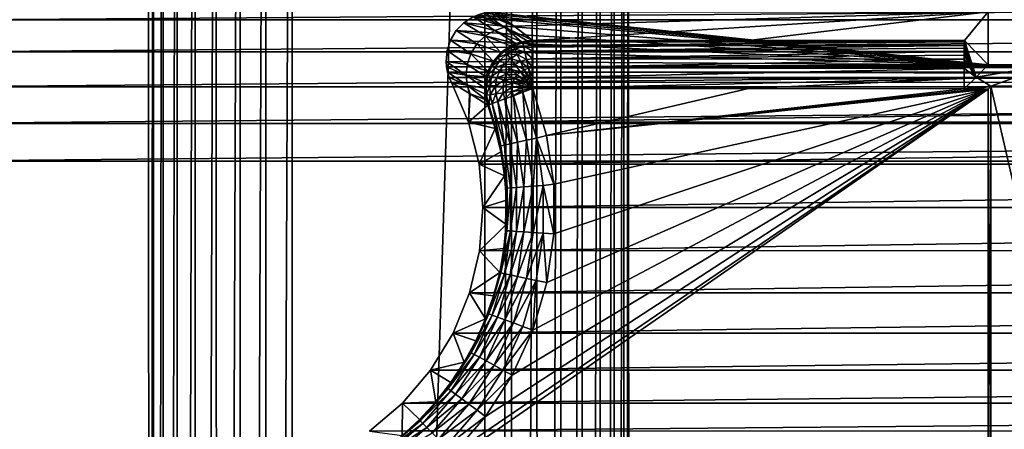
# Model space of a CAD drawing. Header units: metres. Extents: x -206 to 75, y -104 to 104.
# Tile 254 of 256: x -171 to -151, y 32 to 40. Entities that reach past the tile are written whole.
import ezdxf

# ---------------------------------------------------------------- set-up
doc = ezdxf.new("R2010")
doc.units = ezdxf.units.M
doc.layers.add('solid_01_1-CONSUMER_THERM_B_125288', color=7, linetype='CONTINUOUS')

msp = doc.modelspace()

# ---------------------------------------------------------------- linework, layer by layer
at = {"layer": 'solid_01_1-CONSUMER_THERM_B_125288'}
for points in [[(-168.648926, 67.29171), (-200.493088, -75.033852), (-200.514557, 74.966148)], [(-158.776108, 66.195313), (-102.949013, 67.817345), (-158.757141, -66.251068)], [(-102.949013, 67.817345), (-158.757065, -66.804688), (-158.757141, -66.251068)], [(-102.949013, 67.817345), (-103.148926, 67.301086), (-158.757065, -66.804688)], [(-168.648926, 67.29171), (-168.75058, 66.747505), (-200.493088, -75.033852)], [(-103.148926, 67.301086), (-103.25058, 66.756882), (-158.757065, -66.804688)], [(-168.75058, 66.747505), (-168.750504, 66.193886), (-200.493088, -75.033852)], [(-103.25058, 66.756882), (-159.058624, -67.86515), (-158.858719, -67.348892)], [(-103.25058, 66.756882), (-103.250504, 66.203262), (-159.058624, -67.86515)], [(-103.25058, 66.756882), (-158.858719, -67.348892), (-158.757065, -66.804688)], [(-168.750504, 66.193886), (-168.731537, -66.252495), (-200.493088, -75.033852)], [(-168.750504, 66.193886), (-168.648697, 65.649712), (-168.731537, -66.252495)], [(-103.250504, 66.203262), (-103.231537, -66.243118), (-159.058624, -67.86515)], [(-158.877762, 65.651108), (-158.776108, 66.195313), (-158.858948, -65.706894)], [(-158.776108, 66.195313), (-158.757141, -66.251068), (-158.858948, -65.706894)], [(-168.648697, 65.649712), (-168.629883, -65.70829), (-168.731537, -66.252495)], [(-168.648697, 65.649712), (-168.448624, 65.133507), (-168.629883, -65.70829)], [(-159.077667, 65.13485), (-158.877762, 65.651108), (-159.059021, -65.190689)], [(-158.877762, 65.651108), (-158.858948, -65.706894), (-159.059021, -65.190689)], [(-168.448624, 65.133507), (-168.429977, -65.192032), (-168.629883, -65.70829)], [(-168.448624, 65.133507), (-168.15712, 64.662857), (-168.429977, -65.192032)], [(-159.369049, 64.664116), (-159.077667, 65.13485), (-159.350525, -64.720039)], [(-159.077667, 65.13485), (-159.059021, -65.190689), (-159.350525, -64.720039)], [(-168.15712, 64.662857), (-168.138596, -64.721298), (-168.429977, -65.192032)], [(-168.15712, 64.662857), (-167.784088, 64.253792), (-168.138596, -64.721298)], [(-159.741959, 64.254944), (-159.369049, 64.664116), (-159.723557, -64.310974)], [(-159.369049, 64.664116), (-159.350525, -64.720039), (-159.723557, -64.310974)], [(-167.784088, 64.253792), (-167.765686, -64.312126), (-168.138596, -64.721298)], [(-167.784088, 64.253792), (-167.342255, 63.920231), (-167.765686, -64.312126)], [(-160.183701, 63.921257), (-159.741959, 64.254944), (-160.16539, -63.977417)], [(-159.741959, 64.254944), (-159.723557, -64.310974), (-160.16539, -63.977417)], [(-167.342255, 63.920231), (-167.323944, -63.978439), (-167.765686, -64.312126)], [(-167.342255, 63.920231), (-166.846649, 63.673542), (-167.323944, -63.978439)], [(-160.67923, 63.674427), (-160.183701, 63.921257), (-160.660995, -63.730724)], [(-160.183701, 63.921257), (-160.16539, -63.977417), (-160.660995, -63.730724)], [(-166.846649, 63.673542), (-166.8284, -63.731609), (-167.323944, -63.978439)], [(-166.846649, 63.673542), (-166.314148, 63.522121), (-166.8284, -63.731609)], [(-161.211685, 63.52285), (-160.67923, 63.674427), (-161.193481, -63.579304)], [(-160.67923, 63.674427), (-160.660995, -63.730724), (-161.193481, -63.579304)], [(-166.314148, 63.522121), (-166.295959, -63.580036), (-166.8284, -63.731609)], [(-166.314148, 63.522121), (-165.762909, 63.471123), (-166.295959, -63.580036)], [(-165.762909, 63.471123), (-165.744736, -63.528877), (-166.295959, -63.580036)], [(-161.762909, 63.471695), (-165.744736, -63.528877), (-165.762909, 63.471123)], [(-161.762909, 63.471695), (-161.744736, -63.528305), (-165.744736, -63.528877)], [(-161.762909, 63.471695), (-161.211685, 63.52285), (-161.744736, -63.528305)], [(-161.211685, 63.52285), (-161.193481, -63.579304), (-161.744736, -63.528305)], [(-89.964531, 41.016792, 108.5), (-172.035614, 41.016754, 108.5), (-172.545212, 40.420033, 108.5)], [(-89.964531, 41.016792, 108.5), (-172.545212, 40.420033, 108.5), (-89.454918, 40.420071, 108.5)], [(-161.34642, 40.26754, 35.246387), (-161.898575, 40.52562, 63.5), (-162.003357, 40.481514, 63.5)], [(-161.898575, 40.52562, 63.5), (-151.298279, 39.483017, 63.5), (-162.003357, 40.481514, 63.5)], [(-161.34642, 40.26754, 35.246387), (-161.789551, 40.557526, 63.5), (-161.898575, 40.52562, 63.5)], [(-161.789551, 40.557526, 63.5), (-151.298279, 39.483017, 63.5), (-161.898575, 40.52562, 63.5)], [(-161.147659, 40.287529, 35.249184), (-161.6772, 40.576908, 63.5), (-161.789551, 40.557526, 63.5)], [(-161.6772, 40.576908, 63.5), (-151.298279, 39.483017, 63.5), (-161.789551, 40.557526, 63.5)], [(-161.34642, 40.26754, 35.246387), (-161.147659, 40.287529, 35.249184), (-161.789551, 40.557526, 63.5)], [(-151.298279, 40.583385, 63.5), (-151.298279, 39.483017, 63.5), (-161.6772, 40.576908, 63.5)], [(-161.147659, 40.287529, 35.249184), (-161.563614, 40.583378, 63.5), (-161.6772, 40.576908, 63.5)], [(-151.298279, 40.583385, 63.5), (-161.563614, 40.583378, 63.5), (-161.147659, 40.287529, 35.249184)], [(-151.298279, 40.583385, 63.5), (-161.147659, 40.287529, 35.249184), (-160.761414, 39.991581, 6.989528)], [(-151.298279, 40.583385, 63.5), (-160.761414, 39.991581, 6.989528), (-156.276413, 39.991585, 6.989528)], [(-151.298279, 40.583385, 63.5), (-156.276413, 39.991585, 6.989528), (-151.791428, 39.991585, 6.989528)], [(-151.298279, 40.583385, 63.5), (-151.791428, 39.991585, 6.989528), (-151.298279, 39.483017, 63.5)], [(-89.454918, 40.420071, 108.5), (-172.545212, 40.420033, 108.5), (-172.954926, 39.751484, 108.5)], [(-89.454918, 40.420071, 108.5), (-172.954926, 39.751484, 108.5), (-89.045204, 39.751526, 108.5)], [(-161.751053, 40.084846, 35.242569), (-162.195572, 40.358398, 63.5), (-162.354111, 40.195866, 63.5)], [(-162.195572, 40.358398, 63.5), (-151.298279, 39.483017, 63.5), (-162.354111, 40.195866, 63.5)], [(-161.552841, 40.201687, 35.244156), (-162.003357, 40.481514, 63.5), (-162.195572, 40.358398, 63.5)], [(-162.003357, 40.481514, 63.5), (-151.298279, 39.483017, 63.5), (-162.195572, 40.358398, 63.5)], [(-161.751053, 40.084846, 35.242569), (-161.552841, 40.201687, 35.244156), (-162.195572, 40.358398, 63.5)], [(-161.552841, 40.201687, 35.244156), (-161.34642, 40.26754, 35.246387), (-162.003357, 40.481514, 63.5)], [(-161.922546, 39.919434, 35.241871), (-162.354111, 40.195866, 63.5), (-162.472549, 40.000298, 63.5)], [(-162.354111, 40.195866, 63.5), (-151.298279, 39.483017, 63.5), (-162.472549, 40.000298, 63.5)], [(-161.922546, 39.919434, 35.241871), (-161.751053, 40.084846, 35.242569), (-162.354111, 40.195866, 63.5)], [(-161.751053, 40.084846, 35.242569), (-161.1147, 39.926949, 6.985534), (-161.552841, 40.201687, 35.244156)], [(-161.552841, 40.201687, 35.244156), (-160.999695, 39.962681, 6.986679), (-161.34642, 40.26754, 35.246387)], [(-161.552841, 40.201687, 35.244156), (-161.1147, 39.926949, 6.985534), (-160.999695, 39.962681, 6.986679)], [(-161.34642, 40.26754, 35.246387), (-160.761414, 39.991581, 6.989528), (-161.147659, 40.287529, 35.249184)], [(-161.34642, 40.26754, 35.246387), (-160.999695, 39.962681, 6.986679), (-160.881271, 39.984325, 6.988017)], [(-161.34642, 40.26754, 35.246387), (-160.881271, 39.984325, 6.988017), (-160.761414, 39.991581, 6.989528)], [(-162.050781, 39.716606, 35.24218), (-162.472549, 40.000298, 63.5), (-162.543137, 39.784561, 63.5)], [(-162.472549, 40.000298, 63.5), (-151.298279, 39.483017, 63.5), (-162.543137, 39.784561, 63.5)], [(-162.050781, 39.716606, 35.24218), (-161.922546, 39.919434, 35.241871), (-162.472549, 40.000298, 63.5)], [(-162.050781, 39.716606, 35.24218), (-161.582474, 39.561882, 6.983176), (-161.922546, 39.919434, 35.241871)], [(-161.922546, 39.919434, 35.241871), (-161.422577, 39.741486, 6.983407), (-161.751053, 40.084846, 35.242569)], [(-161.922546, 39.919434, 35.241871), (-161.582474, 39.561882, 6.983176), (-161.422577, 39.741486, 6.983407)], [(-161.751053, 40.084846, 35.242569), (-161.422577, 39.741486, 6.983407), (-161.224564, 39.877655, 6.984598)], [(-161.751053, 40.084846, 35.242569), (-161.224564, 39.877655, 6.984598), (-161.1147, 39.926949, 6.985534)], [(-161.16539, 39.876961, 6.770193), (-161.1147, 39.926949, 6.985534), (-161.224564, 39.877655, 6.984598)], [(-161.16539, 39.876961, 6.770193), (-160.968002, 39.942642, 6.770193), (-161.1147, 39.926949, 6.985534)], [(-160.952042, 39.86927, 6.560308), (-160.968002, 39.942642, 6.770193), (-161.16539, 39.876961, 6.770193)], [(-160.968002, 39.942642, 6.770193), (-160.999695, 39.962681, 6.986679), (-161.1147, 39.926949, 6.985534)], [(-160.968002, 39.942642, 6.770193), (-160.881271, 39.984325, 6.988017), (-160.999695, 39.962681, 6.986679)], [(-160.968002, 39.942642, 6.770193), (-160.761169, 39.964874, 6.770193), (-160.881271, 39.984325, 6.988017)], [(-160.761169, 39.889786, 6.560308), (-160.761169, 39.964874, 6.770193), (-160.968002, 39.942642, 6.770193)], [(-160.952042, 39.86927, 6.560308), (-160.761169, 39.889786, 6.560308), (-160.968002, 39.942642, 6.770193)], [(-160.761169, 39.964874, 6.770193), (-160.761414, 39.991581, 6.989528), (-160.881271, 39.984325, 6.988017)], [(-156.276413, 39.991585, 6.989528), (-160.761414, 39.991581, 6.989528), (-160.761169, 39.964874, 6.770193)], [(-151.791428, 39.991585, 6.989528), (-156.276413, 39.991585, 6.989528), (-160.761169, 39.964874, 6.770193)], [(-151.792419, 39.984035, 6.87688), (-151.791428, 39.991585, 6.989528), (-160.761169, 39.964874, 6.770193)], [(-151.793381, 39.963757, 6.765528), (-151.792419, 39.984035, 6.87688), (-160.761169, 39.964874, 6.770193)], [(-151.793381, 39.963757, 6.765528), (-160.761169, 39.964874, 6.770193), (-160.761169, 39.889786, 6.560308)], [(-151.795227, 39.886822, 6.554282), (-151.793381, 39.963757, 6.765528), (-160.761169, 39.889786, 6.560308)], [(-151.550446, 39.230515, 34.603073), (-151.793381, 39.963757, 6.765528), (-151.795227, 39.886822, 6.554282)], [(-151.550446, 39.230515, 34.603073), (-151.792419, 39.984035, 6.87688), (-151.793381, 39.963757, 6.765528)], [(-151.550446, 39.230515, 34.603073), (-151.791428, 39.991585, 6.989528), (-151.792419, 39.984035, 6.87688)], [(-151.298279, 39.483017, 63.5), (-151.791428, 39.991585, 6.989528), (-151.550446, 39.230515, 34.603073)], [(-89.045204, 39.751526, 108.5), (-172.954926, 39.751484, 108.5), (-173.255432, 39.026073, 108.5)], [(-89.045204, 39.751526, 108.5), (-173.255432, 39.026073, 108.5), (-88.744705, 39.026115, 108.5)], [(-162.125977, 39.494087, 35.243446), (-162.543137, 39.784561, 63.5), (-162.563217, 39.557083, 63.5)], [(-162.543137, 39.784561, 63.5), (-151.298279, 39.483017, 63.5), (-162.563217, 39.557083, 63.5)], [(-162.125977, 39.494087, 35.243446), (-162.050781, 39.716606, 35.24218), (-162.543137, 39.784561, 63.5)], [(-162.125977, 39.494087, 35.243446), (-161.694855, 39.349361, 6.983916), (-162.050781, 39.716606, 35.24218)], [(-162.050781, 39.716606, 35.24218), (-161.694855, 39.349361, 6.983916), (-161.582474, 39.561882, 6.983176)], [(-161.496582, 39.629101, 6.770193), (-161.422577, 39.741486, 6.983407), (-161.582474, 39.561882, 6.983176)], [(-161.496582, 39.629101, 6.770193), (-161.344299, 39.770828, 6.770193), (-161.422577, 39.741486, 6.983407)], [(-161.299316, 39.710712, 6.560308), (-161.344299, 39.770828, 6.770193), (-161.496582, 39.629101, 6.770193)], [(-161.439835, 39.579918, 6.560308), (-161.299316, 39.710712, 6.560308), (-161.496582, 39.629101, 6.770193)], [(-161.227585, 39.614864, 6.372272), (-161.299316, 39.710712, 6.560308), (-161.439835, 39.579918, 6.560308)], [(-161.344299, 39.770828, 6.770193), (-161.224564, 39.877655, 6.984598), (-161.422577, 39.741486, 6.983407)], [(-161.344299, 39.770828, 6.770193), (-161.16539, 39.876961, 6.770193), (-161.224564, 39.877655, 6.984598)], [(-161.134201, 39.808655, 6.560308), (-161.16539, 39.876961, 6.770193), (-161.344299, 39.770828, 6.770193)], [(-161.299316, 39.710712, 6.560308), (-161.134201, 39.808655, 6.560308), (-161.344299, 39.770828, 6.770193)], [(-161.084473, 39.699753, 6.372272), (-161.134201, 39.808655, 6.560308), (-161.299316, 39.710712, 6.560308)], [(-161.227585, 39.614864, 6.372272), (-161.084473, 39.699753, 6.372272), (-161.299316, 39.710712, 6.560308)], [(-161.018692, 39.555664, 6.215427), (-161.084473, 39.699753, 6.372272), (-161.227585, 39.614864, 6.372272)], [(-161.134201, 39.808655, 6.560308), (-160.952042, 39.86927, 6.560308), (-161.16539, 39.876961, 6.770193)], [(-160.926605, 39.752289, 6.372272), (-160.952042, 39.86927, 6.560308), (-161.134201, 39.808655, 6.560308)], [(-161.084473, 39.699753, 6.372272), (-160.926605, 39.752289, 6.372272), (-161.134201, 39.808655, 6.560308)], [(-160.892944, 39.597507, 6.215427), (-160.926605, 39.752289, 6.372272), (-161.084473, 39.699753, 6.372272)], [(-161.018692, 39.555664, 6.215427), (-160.892944, 39.597507, 6.215427), (-161.084473, 39.699753, 6.372272)], [(-160.761169, 39.770069, 6.372272), (-160.761169, 39.889786, 6.560308), (-160.952042, 39.86927, 6.560308)], [(-160.926605, 39.752289, 6.372272), (-160.761169, 39.770069, 6.372272), (-160.952042, 39.86927, 6.560308)], [(-160.761169, 39.611671, 6.215427), (-160.761169, 39.770069, 6.372272), (-160.926605, 39.752289, 6.372272)], [(-160.892944, 39.597507, 6.215427), (-160.761169, 39.611671, 6.215427), (-160.926605, 39.752289, 6.372272)], [(-151.795227, 39.886822, 6.554282), (-160.761169, 39.889786, 6.560308), (-160.761169, 39.770069, 6.372272)], [(-151.796082, 39.83086, 6.456229), (-151.795227, 39.886822, 6.554282), (-160.761169, 39.770069, 6.372272)], [(-151.79689, 39.764072, 6.364916), (-151.796082, 39.83086, 6.456229), (-160.761169, 39.770069, 6.372272)], [(-151.79689, 39.764072, 6.364916), (-160.761169, 39.770069, 6.372272), (-160.761169, 39.611671, 6.215427)], [(-151.797607, 39.687565, 6.281878), (-151.79689, 39.764072, 6.364916), (-160.761169, 39.611671, 6.215427)], [(-151.550446, 39.230515, 34.603073), (-151.79689, 39.764072, 6.364916), (-151.797607, 39.687565, 6.281878)], [(-151.550446, 39.230515, 34.603073), (-151.796082, 39.83086, 6.456229), (-151.79689, 39.764072, 6.364916)], [(-151.550446, 39.230515, 34.603073), (-151.795227, 39.886822, 6.554282), (-151.796082, 39.83086, 6.456229)], [(-162.14743, 39.271278, 35.245476), (-162.125977, 39.494087, 35.243446), (-162.563217, 39.557083, 63.5)], [(-162.14743, 39.271278, 35.245476), (-162.563217, 39.557083, 63.5), (-162.553787, 39.443985, 63.5)], [(-162.563217, 39.557083, 63.5), (-151.298279, 39.483017, 63.5), (-162.553787, 39.443985, 63.5)], [(-162.14743, 39.271278, 35.245476), (-161.731079, 39.234642, 6.984639), (-162.125977, 39.494087, 35.243446)], [(-162.125977, 39.494087, 35.243446), (-161.731079, 39.234642, 6.984639), (-161.694855, 39.349361, 6.983916)], [(-161.61525, 39.458248, 6.770193), (-161.582474, 39.561882, 6.983176), (-161.694855, 39.349361, 6.983916)], [(-161.61525, 39.458248, 6.770193), (-161.496582, 39.629101, 6.770193), (-161.582474, 39.561882, 6.983176)], [(-161.439835, 39.579918, 6.560308), (-161.496582, 39.629101, 6.770193), (-161.61525, 39.458248, 6.770193)], [(-161.549362, 39.422249, 6.560308), (-161.439835, 39.579918, 6.560308), (-161.61525, 39.458248, 6.770193)], [(-161.34938, 39.501507, 6.372272), (-161.439835, 39.579918, 6.560308), (-161.549362, 39.422249, 6.560308)], [(-161.444305, 39.364853, 6.372272), (-161.34938, 39.501507, 6.372272), (-161.549362, 39.422249, 6.560308)], [(-161.229691, 39.397758, 6.215427), (-161.34938, 39.501507, 6.372272), (-161.444305, 39.364853, 6.372272)], [(-161.34938, 39.501507, 6.372272), (-161.227585, 39.614864, 6.372272), (-161.439835, 39.579918, 6.560308)], [(-161.132675, 39.488052, 6.215427), (-161.227585, 39.614864, 6.372272), (-161.34938, 39.501507, 6.372272)], [(-161.229691, 39.397758, 6.215427), (-161.132675, 39.488052, 6.215427), (-161.34938, 39.501507, 6.372272)], [(-161.019302, 39.336567, 6.097567), (-161.132675, 39.488052, 6.215427), (-161.229691, 39.397758, 6.215427)], [(-161.132675, 39.488052, 6.215427), (-161.018692, 39.555664, 6.215427), (-161.227585, 39.614864, 6.372272)], [(-160.940109, 39.383549, 6.097567), (-161.018692, 39.555664, 6.215427), (-161.132675, 39.488052, 6.215427)], [(-161.019302, 39.336567, 6.097567), (-160.940109, 39.383549, 6.097567), (-161.132675, 39.488052, 6.215427)], [(-160.852722, 39.412624, 6.097567), (-160.892944, 39.597507, 6.215427), (-161.018692, 39.555664, 6.215427)], [(-160.940109, 39.383549, 6.097567), (-160.852722, 39.412624, 6.097567), (-161.018692, 39.555664, 6.215427)], [(-160.761169, 39.422466, 6.097567), (-160.761169, 39.611671, 6.215427), (-160.892944, 39.597507, 6.215427)], [(-160.852722, 39.412624, 6.097567), (-160.761169, 39.422466, 6.097567), (-160.892944, 39.597507, 6.215427)], [(-151.798248, 39.601971, 6.207876), (-151.797607, 39.687565, 6.281878), (-160.761169, 39.611671, 6.215427)], [(-151.798248, 39.601971, 6.207876), (-160.761169, 39.611671, 6.215427), (-160.761169, 39.422466, 6.097567)], [(-151.799271, 39.40892, 6.091211), (-151.798248, 39.601971, 6.207876), (-160.761169, 39.422466, 6.097567)], [(-151.550446, 39.230515, 34.603073), (-151.798248, 39.601971, 6.207876), (-151.799271, 39.40892, 6.091211)], [(-151.550446, 39.230515, 34.603073), (-151.797607, 39.687565, 6.281878), (-151.798248, 39.601971, 6.207876)], [(-162.553787, 39.443985, 63.5), (-150.001862, 39.483021, 63.5), (-111.998276, 39.483036, 63.5)], [(-99.461288, 39.362534, 63.5), (-162.553787, 39.443985, 63.5), (-111.998276, 39.483036, 63.5)], [(-162.553787, 39.443985, 63.5), (-151.298279, 39.483017, 63.5), (-150.001862, 39.483021, 63.5)], [(-162.14743, 39.271278, 35.245476), (-162.553787, 39.443985, 63.5), (-162.53154, 39.332439, 63.5)], [(-162.553787, 39.443985, 63.5), (-99.461288, 39.362534, 63.5), (-162.53154, 39.332439, 63.5)], [(-162.53154, 39.332439, 63.5), (-99.461288, 39.362534, 63.5), (-99.497536, 39.239677, 63.5)], [(-162.12236, 39.06435, 35.247997), (-162.14743, 39.271278, 35.245476), (-162.53154, 39.332439, 63.5)], [(-162.12236, 39.06435, 35.247997), (-162.53154, 39.332439, 63.5), (-162.496643, 39.223804, 63.5)], [(-162.53154, 39.332439, 63.5), (-99.497536, 39.239677, 63.5), (-162.496643, 39.223804, 63.5)], [(-161.694916, 39.266079, 6.770193), (-161.694855, 39.349361, 6.983916), (-161.731079, 39.234642, 6.984639)], [(-161.694916, 39.266079, 6.770193), (-161.61525, 39.458248, 6.770193), (-161.694855, 39.349361, 6.983916)], [(-161.549362, 39.422249, 6.560308), (-161.61525, 39.458248, 6.770193), (-161.694916, 39.266079, 6.770193)], [(-161.622864, 39.244904, 6.560308), (-161.549362, 39.422249, 6.560308), (-161.694916, 39.266079, 6.770193)], [(-161.444305, 39.364853, 6.372272), (-161.549362, 39.422249, 6.560308), (-161.622864, 39.244904, 6.560308)], [(-161.508011, 39.211143, 6.372272), (-161.444305, 39.364853, 6.372272), (-161.622864, 39.244904, 6.560308)], [(-161.305298, 39.28891, 6.215427), (-161.444305, 39.364853, 6.372272), (-161.508011, 39.211143, 6.372272)], [(-161.356049, 39.166481, 6.215427), (-161.305298, 39.28891, 6.215427), (-161.508011, 39.211143, 6.372272)], [(-161.305298, 39.28891, 6.215427), (-161.229691, 39.397758, 6.215427), (-161.444305, 39.364853, 6.372272)], [(-161.139252, 39.198196, 6.097567), (-161.305298, 39.28891, 6.215427), (-161.356049, 39.166481, 6.215427)], [(-161.086716, 39.27383, 6.097567), (-161.229691, 39.397758, 6.215427), (-161.305298, 39.28891, 6.215427)], [(-161.139252, 39.198196, 6.097567), (-161.086716, 39.27383, 6.097567), (-161.305298, 39.28891, 6.215427)], [(-161.086716, 39.27383, 6.097567), (-161.019302, 39.336567, 6.097567), (-161.229691, 39.397758, 6.215427)], [(-160.893112, 39.167946, 6.024549), (-161.019302, 39.336567, 6.097567), (-161.086716, 39.27383, 6.097567)], [(-160.852631, 39.191963, 6.024549), (-160.940109, 39.383549, 6.097567), (-161.019302, 39.336567, 6.097567)], [(-160.893112, 39.167946, 6.024549), (-160.852631, 39.191963, 6.024549), (-161.019302, 39.336567, 6.097567)], [(-160.807968, 39.206825, 6.024549), (-160.852722, 39.412624, 6.097567), (-160.940109, 39.383549, 6.097567)], [(-160.852631, 39.191963, 6.024549), (-160.807968, 39.206825, 6.024549), (-160.940109, 39.383549, 6.097567)], [(-160.761169, 39.211853, 6.024549), (-160.761169, 39.422466, 6.097567), (-160.852722, 39.412624, 6.097567)], [(-160.807968, 39.206825, 6.024549), (-160.761169, 39.211853, 6.024549), (-160.852722, 39.412624, 6.097567)], [(-151.799271, 39.40892, 6.091211), (-160.761169, 39.422466, 6.097567), (-160.761169, 39.211853, 6.024549)], [(-151.799881, 39.199448, 6.021828), (-151.799271, 39.40892, 6.091211), (-160.761169, 39.211853, 6.024549)], [(-151.550446, 39.230515, 34.603073), (-151.799271, 39.40892, 6.091211), (-151.799881, 39.199448, 6.021828)], [(-151.550446, 39.230515, 34.603073), (-151.242477, 39.038822, 12.6), (-150.001862, 39.483021, 63.5)], [(-151.298279, 39.483017, 63.5), (-151.550446, 39.230515, 34.603073), (-150.001862, 39.483021, 63.5)], [(-151.242477, 39.038822, 12.6), (-149.557663, 39.038822, 12.6), (-150.001862, 39.483021, 63.5)], [(-162.496643, 39.223804, 63.5), (-99.497536, 39.239677, 63.5), (-99.549232, 39.122292, 63.5)], [(-162.12236, 39.06435, 35.247997), (-162.496643, 39.223804, 63.5), (-162.449829, 39.120266, 63.5)], [(-162.496643, 39.223804, 63.5), (-99.549232, 39.122292, 63.5), (-162.449829, 39.120266, 63.5)], [(-162.096909, 38.291012, 63.5), (-162.449829, 39.120266, 63.5), (-99.549232, 39.122292, 63.5)], [(-162.12236, 39.06435, 35.247997), (-162.449829, 39.120266, 63.5), (-162.074173, 38.891022, 36.141495)], [(-162.096909, 38.291012, 63.5), (-162.074173, 38.891022, 36.141495), (-162.449829, 39.120266, 63.5)], [(-162.14743, 39.271278, 35.245476), (-161.761063, 38.996243, 6.986739), (-161.75325, 39.116379, 6.985584)], [(-162.12236, 39.06435, 35.247997), (-161.761063, 38.996243, 6.986739), (-162.14743, 39.271278, 35.245476)], [(-162.14743, 39.271278, 35.245476), (-161.75325, 39.116379, 6.985584), (-161.731079, 39.234642, 6.984639)], [(-162.096909, 38.291012, 63.5), (-99.549232, 39.122292, 63.5), (-99.902328, 38.293732, 63.5)], [(-161.731903, 39.061367, 6.770193), (-161.75325, 39.116379, 6.985584), (-161.761063, 38.996243, 6.986739)], [(-161.694916, 39.266079, 6.770193), (-161.731079, 39.234642, 6.984639), (-161.75325, 39.116379, 6.985584)], [(-161.731903, 39.061367, 6.770193), (-161.694916, 39.266079, 6.770193), (-161.75325, 39.116379, 6.985584)], [(-161.622864, 39.244904, 6.560308), (-161.694916, 39.266079, 6.770193), (-161.731903, 39.061367, 6.770193)], [(-161.657013, 39.055988, 6.560308), (-161.622864, 39.244904, 6.560308), (-161.731903, 39.061367, 6.770193)], [(-161.508011, 39.211143, 6.372272), (-161.622864, 39.244904, 6.560308), (-161.657013, 39.055988, 6.560308)], [(-161.537598, 39.047409, 6.372272), (-161.508011, 39.211143, 6.372272), (-161.657013, 39.055988, 6.560308)], [(-161.356049, 39.166481, 6.215427), (-161.508011, 39.211143, 6.372272), (-161.537598, 39.047409, 6.372272)], [(-161.379608, 39.03606, 6.215427), (-161.356049, 39.166481, 6.215427), (-161.537598, 39.047409, 6.372272)], [(-161.174515, 39.113125, 6.097567), (-161.356049, 39.166481, 6.215427), (-161.379608, 39.03606, 6.215427)], [(-161.190887, 39.022507, 6.097567), (-161.174515, 39.113125, 6.097567), (-161.379608, 39.03606, 6.215427)], [(-161.174515, 39.113125, 6.097567), (-161.139252, 39.198196, 6.097567), (-161.356049, 39.166481, 6.215427)], [(-160.972443, 39.053734, 6.024549), (-161.174515, 39.113125, 6.097567), (-161.190887, 39.022507, 6.097567)], [(-160.954422, 39.097218, 6.024549), (-161.139252, 39.198196, 6.097567), (-161.174515, 39.113125, 6.097567)], [(-160.972443, 39.053734, 6.024549), (-160.954422, 39.097218, 6.024549), (-161.174515, 39.113125, 6.097567)], [(-160.927567, 39.13588, 6.024549), (-161.086716, 39.27383, 6.097567), (-161.139252, 39.198196, 6.097567)], [(-160.954422, 39.097218, 6.024549), (-160.927567, 39.13588, 6.024549), (-161.139252, 39.198196, 6.097567)], [(-160.927567, 39.13588, 6.024549), (-160.893112, 39.167946, 6.024549), (-161.086716, 39.27383, 6.097567)], [(-160.972443, 39.053734, 6.024549), (-160.761169, 38.991638, 6), (-160.954422, 39.097218, 6.024549)], [(-160.954422, 39.097218, 6.024549), (-160.761169, 38.991638, 6), (-160.927567, 39.13588, 6.024549)], [(-160.927567, 39.13588, 6.024549), (-160.761169, 38.991638, 6), (-160.893112, 39.167946, 6.024549)], [(-160.893112, 39.167946, 6.024549), (-160.761169, 38.991638, 6), (-160.852631, 39.191963, 6.024549)], [(-160.852631, 39.191963, 6.024549), (-160.761169, 38.991638, 6), (-160.807968, 39.206825, 6.024549)], [(-160.807968, 39.206825, 6.024549), (-160.761169, 38.991638, 6), (-160.761169, 39.211853, 6.024549)], [(-151.799881, 39.199448, 6.021828), (-160.761169, 39.211853, 6.024549), (-160.761169, 38.991638, 6)], [(-151.799881, 39.199448, 6.021828), (-160.761169, 38.991638, 6), (-156.280624, 38.989033, 6)], [(-151.799881, 39.199448, 6.021828), (-156.280624, 38.989033, 6), (-151.800064, 38.986427, 6)], [(-151.550446, 39.230515, 34.603073), (-151.799881, 39.199448, 6.021828), (-151.800064, 38.986427, 6)], [(-151.550446, 39.230515, 34.603073), (-151.800064, 38.986427, 6), (-151.242477, 39.038822, 12.6)], [(-88.744705, 39.026115, 108.5), (-173.255432, 39.026073, 108.5), (-173.438461, 38.263622, 108.5)], [(-88.744705, 39.026115, 108.5), (-173.438461, 38.263622, 108.5), (-88.561668, 38.263664, 108.5)], [(-151.300064, 38.981224, 6), (-162.407486, 31.403755, 6), (-163.1745, 30.736263, 6)], [(-151.300064, 29.981224, 6), (-151.300064, 38.981224, 6), (-163.1745, 30.736263, 6)], [(-151.300064, 38.981224, 6), (-161.743835, 32.170673, 6), (-162.407486, 31.403755, 6)], [(-162.12236, 39.06435, 35.247997), (-162.074173, 38.891022, 36.141495), (-162.062454, 38.883564, 35.259346)], [(-162.12236, 39.06435, 35.247997), (-161.733307, 38.757469, 6.989606), (-161.754395, 38.875992, 6.988087)], [(-162.12236, 39.06435, 35.247997), (-162.062454, 38.883564, 35.259346), (-161.733307, 38.757469, 6.989606)], [(-162.12236, 39.06435, 35.247997), (-161.754395, 38.875992, 6.988087), (-161.761063, 38.996243, 6.986739)], [(-162.096909, 38.291012, 63.5), (-162.062454, 38.883564, 35.259346), (-162.074173, 38.891022, 36.141495)], [(-162.096909, 38.291012, 63.5), (-161.698227, 38.642574, 6.991273), (-162.062454, 38.883564, 35.259346)], [(-162.062454, 38.883564, 35.259346), (-161.698227, 38.642574, 6.991273), (-161.733307, 38.757469, 6.989606)], [(-161.731903, 39.061367, 6.770193), (-161.761063, 38.996243, 6.986739), (-161.754395, 38.875992, 6.988087)], [(-161.724548, 38.853474, 6.770193), (-161.731903, 39.061367, 6.770193), (-161.754395, 38.875992, 6.988087)], [(-161.724548, 38.853474, 6.770193), (-161.754395, 38.875992, 6.988087), (-161.733307, 38.757469, 6.989606)], [(-151.300064, 38.981224, 6), (-161.189056, 33.033592, 6), (-161.743835, 32.170673, 6)], [(-161.657013, 39.055988, 6.560308), (-161.731903, 39.061367, 6.770193), (-161.724548, 38.853474, 6.770193)], [(-161.650223, 38.864132, 6.560308), (-161.657013, 39.055988, 6.560308), (-161.724548, 38.853474, 6.770193)], [(-161.537598, 39.047409, 6.372272), (-161.657013, 39.055988, 6.560308), (-161.650223, 38.864132, 6.560308)], [(-161.531723, 38.881126, 6.372272), (-161.537598, 39.047409, 6.372272), (-161.650223, 38.864132, 6.560308)], [(-161.531723, 38.881126, 6.372272), (-161.650223, 38.864132, 6.560308), (-161.602814, 38.678101, 6.560308)], [(-161.490631, 38.719894, 6.372272), (-161.531723, 38.881126, 6.372272), (-161.602814, 38.678101, 6.560308)], [(-161.379608, 39.03606, 6.215427), (-161.537598, 39.047409, 6.372272), (-161.531723, 38.881126, 6.372272)], [(-161.374924, 38.903614, 6.215427), (-161.379608, 39.03606, 6.215427), (-161.531723, 38.881126, 6.372272)], [(-161.374924, 38.903614, 6.215427), (-161.531723, 38.881126, 6.372272), (-161.490631, 38.719894, 6.372272)], [(-161.342194, 38.775188, 6.215427), (-161.374924, 38.903614, 6.215427), (-161.490631, 38.719894, 6.372272)], [(-161.190887, 39.022507, 6.097567), (-161.379608, 39.03606, 6.215427), (-161.374924, 38.903614, 6.215427)], [(-161.187637, 38.930473, 6.097567), (-161.190887, 39.022507, 6.097567), (-161.374924, 38.903614, 6.215427)], [(-161.187637, 38.930473, 6.097567), (-161.374924, 38.903614, 6.215427), (-161.342194, 38.775188, 6.215427)], [(-161.164902, 38.841236, 6.097567), (-161.187637, 38.930473, 6.097567), (-161.342194, 38.775188, 6.215427)], [(-160.98082, 39.007416, 6.024549), (-160.972443, 39.053734, 6.024549), (-161.190887, 39.022507, 6.097567)], [(-160.98082, 39.007416, 6.024549), (-161.190887, 39.022507, 6.097567), (-161.187637, 38.930473, 6.097567)], [(-151.300064, 38.981224, 6), (-160.761292, 33.97047, 6), (-161.189056, 33.033592, 6)], [(-160.979156, 38.960373, 6.024549), (-160.98082, 39.007416, 6.024549), (-161.187637, 38.930473, 6.097567)], [(-160.979156, 38.960373, 6.024549), (-161.187637, 38.930473, 6.097567), (-161.164902, 38.841236, 6.097567)], [(-160.967529, 38.914761, 6.024549), (-160.979156, 38.960373, 6.024549), (-161.164902, 38.841236, 6.097567)], [(-160.893585, 37.915958, 6.097567), (-160.967529, 38.914761, 6.024549), (-161.164902, 38.841236, 6.097567)], [(-160.98082, 39.007416, 6.024549), (-160.761169, 38.991638, 6), (-160.972443, 39.053734, 6.024549)], [(-160.979156, 38.960373, 6.024549), (-160.761169, 38.991638, 6), (-160.98082, 39.007416, 6.024549)], [(-160.967529, 38.914761, 6.024549), (-160.761169, 38.991638, 6), (-160.979156, 38.960373, 6.024549)], [(-160.687775, 37.960655, 6.024549), (-160.761169, 38.991638, 6), (-160.967529, 38.914761, 6.024549)], [(-160.893585, 37.915958, 6.097567), (-160.687775, 37.960655, 6.024549), (-160.967529, 38.914761, 6.024549)], [(-151.300064, 38.981224, 6), (-160.472275, 34.956413, 6), (-160.761292, 33.97047, 6)], [(-156.280624, 38.989033, 6), (-160.761169, 38.991638, 6), (-160.475021, 38.018639, 6)], [(-160.687775, 37.960655, 6.024549), (-160.475021, 38.018639, 6), (-160.761169, 38.991638, 6)], [(-151.800064, 38.986427, 6), (-156.280624, 38.989033, 6), (-160.475021, 38.018639, 6)], [(-151.559219, 38.981224, 6.000028), (-151.800064, 38.986427, 6), (-160.475021, 38.018639, 6)], [(-151.300064, 38.981224, 6), (-160.475021, 38.018639, 6), (-160.327744, 37.003399, 6)], [(-151.300064, 38.981224, 6), (-151.559219, 38.981224, 6.000028), (-160.475021, 38.018639, 6)], [(-151.300064, 38.981224, 6), (-160.326706, 35.97348, 6), (-160.472275, 34.956413, 6)], [(-151.300064, 38.981224, 6), (-160.327744, 37.003399, 6), (-160.326706, 35.97348, 6)], [(-151.242477, 39.038822, 12.6), (-151.800064, 38.986427, 6), (-151.559219, 38.981224, 6.000028)], [(-151.242477, 39.038822, 12.6), (-151.559219, 38.981224, 6.000028), (-151.300064, 38.981224, 6)], [(-151.242462, 30.03882, 12.6), (-151.242477, 39.038822, 12.6), (-151.300064, 38.981224, 6)], [(-151.242462, 30.03882, 12.6), (-151.300064, 38.981224, 6), (-151.300064, 29.981224, 6)], [(-149.557663, 31.723627, 12.6), (-149.557663, 39.038822, 12.6), (-151.242477, 39.038822, 12.6)], [(-151.242462, 30.03882, 12.6), (-149.557663, 31.723627, 12.6), (-151.242477, 39.038822, 12.6)], [(-161.724548, 38.853474, 6.770193), (-161.733307, 38.757469, 6.989606), (-161.698227, 38.642574, 6.991273)], [(-161.650223, 38.864132, 6.560308), (-161.724548, 38.853474, 6.770193), (-161.673172, 38.65189, 6.770193)], [(-161.673172, 38.65189, 6.770193), (-161.724548, 38.853474, 6.770193), (-161.698227, 38.642574, 6.991273)], [(-161.602814, 38.678101, 6.560308), (-161.650223, 38.864132, 6.560308), (-161.673172, 38.65189, 6.770193)], [(-161.42363, 37.800846, 6.770193), (-161.602814, 38.678101, 6.560308), (-161.673172, 38.65189, 6.770193)], [(-161.35025, 37.81678, 6.560308), (-161.490631, 38.719894, 6.372272), (-161.602814, 38.678101, 6.560308)], [(-161.42363, 37.800846, 6.770193), (-161.35025, 37.81678, 6.560308), (-161.602814, 38.678101, 6.560308)], [(-161.233261, 37.842186, 6.372272), (-161.342194, 38.775188, 6.215427), (-161.490631, 38.719894, 6.372272)], [(-161.35025, 37.81678, 6.560308), (-161.233261, 37.842186, 6.372272), (-161.490631, 38.719894, 6.372272)], [(-161.078476, 37.875801, 6.215427), (-161.164902, 38.841236, 6.097567), (-161.342194, 38.775188, 6.215427)], [(-161.233261, 37.842186, 6.372272), (-161.078476, 37.875801, 6.215427), (-161.342194, 38.775188, 6.215427)], [(-161.078476, 37.875801, 6.215427), (-160.893585, 37.915958, 6.097567), (-161.164902, 38.841236, 6.097567)], [(-162.096909, 38.291012, 63.5), (-161.54158, 38.163277, 6.991273), (-161.698227, 38.642574, 6.991273)], [(-161.54158, 38.163277, 6.991273), (-161.673172, 38.65189, 6.770193), (-161.698227, 38.642574, 6.991273)], [(-161.54158, 38.163277, 6.991273), (-161.42363, 37.800846, 6.770193), (-161.673172, 38.65189, 6.770193)], [(-88.561668, 38.263664, 108.5), (-173.500061, 37.481213, 108.5), (-88.500069, 37.481255, 108.5)], [(-88.561668, 38.263664, 108.5), (-173.438461, 38.263622, 108.5), (-173.500061, 37.481213, 108.5)], [(-162.096909, 38.291012, 63.5), (-99.902328, 38.293732, 63.5), (-161.879105, 37.416245, 63.5)], [(-162.096909, 38.291012, 63.5), (-161.879105, 37.416245, 63.5), (-161.54158, 38.163277, 6.991273)], [(-161.879105, 37.416245, 63.5), (-99.902328, 38.293732, 63.5), (-100.120598, 37.418884, 63.5)], [(-161.879105, 37.416245, 63.5), (-161.424469, 37.672825, 6.991273), (-161.54158, 38.163277, 6.991273)], [(-161.54158, 38.163277, 6.991273), (-161.424469, 37.672825, 6.991273), (-161.42363, 37.800846, 6.770193)], [(-161.233261, 37.842186, 6.372272), (-161.103394, 36.936794, 6.372272), (-161.078476, 37.875801, 6.215427)], [(-161.103394, 36.936794, 6.372272), (-160.945389, 36.948048, 6.215427), (-161.078476, 37.875801, 6.215427)], [(-161.078476, 37.875801, 6.215427), (-160.945389, 36.948048, 6.215427), (-160.893585, 37.915958, 6.097567)], [(-160.945389, 36.948048, 6.215427), (-160.756668, 36.961491, 6.097567), (-160.893585, 37.915958, 6.097567)], [(-160.893585, 37.915958, 6.097567), (-160.756668, 36.961491, 6.097567), (-160.687775, 37.960655, 6.024549)], [(-160.756668, 36.961491, 6.097567), (-160.546585, 36.976452, 6.024549), (-160.687775, 37.960655, 6.024549)], [(-160.687775, 37.960655, 6.024549), (-160.327744, 37.003399, 6), (-160.475021, 38.018639, 6)], [(-160.687775, 37.960655, 6.024549), (-160.546585, 36.976452, 6.024549), (-160.327744, 37.003399, 6)], [(-161.879105, 37.416245, 63.5), (-161.347656, 37.174473, 6.991273), (-161.424469, 37.672825, 6.991273)], [(-161.424469, 37.672825, 6.991273), (-161.347656, 37.174473, 6.991273), (-161.42363, 37.800846, 6.770193)], [(-161.42363, 37.800846, 6.770193), (-161.297699, 36.922955, 6.770193), (-161.35025, 37.81678, 6.560308)], [(-161.347656, 37.174473, 6.991273), (-161.297699, 36.922955, 6.770193), (-161.42363, 37.800846, 6.770193)], [(-161.35025, 37.81678, 6.560308), (-161.222809, 36.928291, 6.560308), (-161.233261, 37.842186, 6.372272)], [(-161.297699, 36.922955, 6.770193), (-161.222809, 36.928291, 6.560308), (-161.35025, 37.81678, 6.560308)], [(-161.222809, 36.928291, 6.560308), (-161.103394, 36.936794, 6.372272), (-161.233261, 37.842186, 6.372272)], [(-173.500031, -37.518787, 108.5), (-88.500069, 37.481255, 108.5), (-173.500061, 37.481213, 108.5)], [(-173.500031, -37.518787, 108.5), (-88.500031, -37.518745, 108.5), (-88.500069, 37.481255, 108.5)], [(-161.879105, 37.416245, 63.5), (-100.120598, 37.418884, 63.5), (-161.801987, 36.518055, 63.5)], [(-161.879105, 37.416245, 63.5), (-161.801987, 36.518055, 63.5), (-161.347656, 37.174473, 6.991273)], [(-161.801987, 36.518055, 63.5), (-100.120598, 37.418884, 63.5), (-100.198135, 36.520542, 63.5)], [(-161.801987, 36.518055, 63.5), (-161.311646, 36.67152, 6.991273), (-161.347656, 37.174473, 6.991273)], [(-161.347656, 37.174473, 6.991273), (-161.311646, 36.67152, 6.991273), (-161.297699, 36.922955, 6.770193)], [(-161.316681, 36.167305, 6.991273), (-161.297943, 36.036079, 6.770193), (-161.297699, 36.922955, 6.770193)], [(-161.311646, 36.67152, 6.991273), (-161.316681, 36.167305, 6.991273), (-161.297699, 36.922955, 6.770193)], [(-161.297943, 36.036079, 6.770193), (-161.223053, 36.030704, 6.560308), (-161.222809, 36.928291, 6.560308)], [(-161.297699, 36.922955, 6.770193), (-161.297943, 36.036079, 6.770193), (-161.222809, 36.928291, 6.560308)], [(-161.223053, 36.030704, 6.560308), (-161.103638, 36.022137, 6.372272), (-161.103394, 36.936794, 6.372272)], [(-161.222809, 36.928291, 6.560308), (-161.223053, 36.030704, 6.560308), (-161.103394, 36.936794, 6.372272)], [(-161.103638, 36.022137, 6.372272), (-160.945648, 36.010796, 6.215427), (-160.945389, 36.948048, 6.215427)], [(-161.103394, 36.936794, 6.372272), (-161.103638, 36.022137, 6.372272), (-160.945389, 36.948048, 6.215427)], [(-160.945648, 36.010796, 6.215427), (-160.756927, 35.99725, 6.097567), (-160.756668, 36.961491, 6.097567)], [(-160.945389, 36.948048, 6.215427), (-160.945648, 36.010796, 6.215427), (-160.756668, 36.961491, 6.097567)], [(-160.756927, 35.99725, 6.097567), (-160.54686, 35.982174, 6.024549), (-160.546585, 36.976452, 6.024549)], [(-160.756668, 36.961491, 6.097567), (-160.756927, 35.99725, 6.097567), (-160.546585, 36.976452, 6.024549)], [(-160.546585, 36.976452, 6.024549), (-160.54686, 35.982174, 6.024549), (-160.326706, 35.97348, 6)], [(-160.546585, 36.976452, 6.024549), (-160.326706, 35.97348, 6), (-160.327744, 37.003399, 6)], [(-161.801987, 36.518055, 63.5), (-161.316681, 36.167305, 6.991273), (-161.311646, 36.67152, 6.991273)], [(-161.801987, 36.518055, 63.5), (-100.198135, 36.520542, 63.5), (-161.867493, 35.618931, 63.5)], [(-161.867493, 35.618931, 63.5), (-100.198135, 36.520542, 63.5), (-100.132988, 35.621204, 63.5)], [(-161.801987, 36.518055, 63.5), (-161.867493, 35.618931, 63.5), (-161.316681, 36.167305, 6.991273)], [(-161.867493, 35.618931, 63.5), (-161.362732, 35.665169, 6.991273), (-161.316681, 36.167305, 6.991273)], [(-161.449493, 35.168449, 6.991273), (-161.424362, 35.15826, 6.770193), (-161.297943, 36.036079, 6.770193)], [(-161.362732, 35.665169, 6.991273), (-161.449493, 35.168449, 6.991273), (-161.297943, 36.036079, 6.770193)], [(-161.297943, 36.036079, 6.770193), (-161.424362, 35.15826, 6.770193), (-161.223053, 36.030704, 6.560308)], [(-161.424362, 35.15826, 6.770193), (-161.350983, 35.142284, 6.560308), (-161.223053, 36.030704, 6.560308)], [(-161.316681, 36.167305, 6.991273), (-161.362732, 35.665169, 6.991273), (-161.297943, 36.036079, 6.770193)], [(-161.223053, 36.030704, 6.560308), (-161.350983, 35.142284, 6.560308), (-161.103638, 36.022137, 6.372272)], [(-161.350983, 35.142284, 6.560308), (-161.234009, 35.116814, 6.372272), (-161.103638, 36.022137, 6.372272)], [(-161.103638, 36.022137, 6.372272), (-161.234009, 35.116814, 6.372272), (-160.945648, 36.010796, 6.215427)], [(-161.234009, 35.116814, 6.372272), (-161.079239, 35.083115, 6.215427), (-160.945648, 36.010796, 6.215427)], [(-160.945648, 36.010796, 6.215427), (-161.079239, 35.083115, 6.215427), (-160.756927, 35.99725, 6.097567)], [(-161.079239, 35.083115, 6.215427), (-160.894363, 35.042858, 6.097567), (-160.756927, 35.99725, 6.097567)], [(-160.756927, 35.99725, 6.097567), (-160.894363, 35.042858, 6.097567), (-160.54686, 35.982174, 6.024549)], [(-160.894363, 35.042858, 6.097567), (-160.688583, 34.998047, 6.024549), (-160.54686, 35.982174, 6.024549)], [(-160.54686, 35.982174, 6.024549), (-160.688583, 34.998047, 6.024549), (-160.472275, 34.956413, 6)], [(-160.54686, 35.982174, 6.024549), (-160.472275, 34.956413, 6), (-160.326706, 35.97348, 6)], [(-161.867493, 35.618931, 63.5), (-100.132988, 35.621204, 63.5), (-162.073975, 34.741386, 63.5)], [(-162.073975, 34.741386, 63.5), (-100.132988, 35.621204, 63.5), (-99.926796, 34.743397, 63.5)], [(-161.867493, 35.618931, 63.5), (-162.073975, 34.741386, 63.5), (-161.449493, 35.168449, 6.991273)], [(-161.867493, 35.618931, 63.5), (-161.449493, 35.168449, 6.991273), (-161.362732, 35.665169, 6.991273)], [(-162.073975, 34.741386, 63.5), (-161.576385, 34.680435, 6.991273), (-161.449493, 35.168449, 6.991273)], [(-161.424362, 35.15826, 6.770193), (-161.674362, 34.307354, 6.770193), (-161.350983, 35.142284, 6.560308)], [(-161.576385, 34.680435, 6.991273), (-161.674362, 34.307354, 6.770193), (-161.424362, 35.15826, 6.770193)], [(-161.674362, 34.307354, 6.770193), (-161.604019, 34.281101, 6.560308), (-161.350983, 35.142284, 6.560308)], [(-161.350983, 35.142284, 6.560308), (-161.604019, 34.281101, 6.560308), (-161.234009, 35.116814, 6.372272)], [(-161.604019, 34.281101, 6.560308), (-161.491852, 34.23925, 6.372272), (-161.234009, 35.116814, 6.372272)], [(-161.449493, 35.168449, 6.991273), (-161.576385, 34.680435, 6.991273), (-161.424362, 35.15826, 6.770193)], [(-161.234009, 35.116814, 6.372272), (-161.491852, 34.23925, 6.372272), (-161.079239, 35.083115, 6.215427)], [(-161.491852, 34.23925, 6.372272), (-161.34346, 34.183872, 6.215427), (-161.079239, 35.083115, 6.215427)], [(-161.079239, 35.083115, 6.215427), (-161.34346, 34.183872, 6.215427), (-160.894363, 35.042858, 6.097567)], [(-161.34346, 34.183872, 6.215427), (-161.166183, 34.117725, 6.097567), (-160.894363, 35.042858, 6.097567)], [(-160.894363, 35.042858, 6.097567), (-161.166183, 34.117725, 6.097567), (-160.688583, 34.998047, 6.024549)], [(-161.166183, 34.117725, 6.097567), (-160.968872, 34.044094, 6.024549), (-160.688583, 34.998047, 6.024549)], [(-160.688583, 34.998047, 6.024549), (-160.968872, 34.044094, 6.024549), (-160.761292, 33.97047, 6)], [(-160.688583, 34.998047, 6.024549), (-160.761292, 33.97047, 6), (-160.472275, 34.956413, 6)], [(-162.073975, 34.741386, 63.5), (-99.926796, 34.743397, 63.5), (-162.416275, 33.907394, 63.5)], [(-162.416275, 33.907394, 63.5), (-99.926796, 34.743397, 63.5), (-99.584709, 33.909115, 63.5)], [(-162.073975, 34.741386, 63.5), (-162.416275, 33.907394, 63.5), (-161.742569, 34.204369, 6.991273)], [(-162.073975, 34.741386, 63.5), (-161.742569, 34.204369, 6.991273), (-161.576385, 34.680435, 6.991273)], [(-161.576385, 34.680435, 6.991273), (-161.742569, 34.204369, 6.991273), (-161.674362, 34.307354, 6.770193)], [(-162.416275, 33.907394, 63.5), (-161.946945, 33.743401, 6.991273), (-161.742569, 34.204369, 6.991273)], [(-161.674362, 34.307354, 6.770193), (-162.042892, 33.500668, 6.770193), (-161.604019, 34.281101, 6.560308)], [(-161.946945, 33.743401, 6.991273), (-162.042892, 33.500668, 6.770193), (-161.674362, 34.307354, 6.770193)], [(-162.042892, 33.500668, 6.770193), (-161.97699, 33.464676, 6.560308), (-161.604019, 34.281101, 6.560308)], [(-161.604019, 34.281101, 6.560308), (-161.97699, 33.464676, 6.560308), (-161.491852, 34.23925, 6.372272)], [(-161.97699, 33.464676, 6.560308), (-161.871918, 33.407291, 6.372272), (-161.491852, 34.23925, 6.372272)], [(-161.742569, 34.204369, 6.991273), (-161.946945, 33.743401, 6.991273), (-161.674362, 34.307354, 6.770193)], [(-161.491852, 34.23925, 6.372272), (-161.871918, 33.407291, 6.372272), (-161.34346, 34.183872, 6.215427)], [(-161.871918, 33.407291, 6.372272), (-161.73291, 33.331367, 6.215427), (-161.34346, 34.183872, 6.215427)], [(-161.34346, 34.183872, 6.215427), (-161.73291, 33.331367, 6.215427), (-161.166183, 34.117725, 6.097567)], [(-161.73291, 33.331367, 6.215427), (-161.566849, 33.240673, 6.097567), (-161.166183, 34.117725, 6.097567)], [(-161.166183, 34.117725, 6.097567), (-161.566849, 33.240673, 6.097567), (-160.968872, 34.044094, 6.024549)], [(-161.566849, 33.240673, 6.097567), (-161.382019, 33.139721, 6.024549), (-160.968872, 34.044094, 6.024549)], [(-160.968872, 34.044094, 6.024549), (-161.382019, 33.139721, 6.024549), (-160.761292, 33.97047, 6)], [(-161.382019, 33.139721, 6.024549), (-161.189056, 33.033592, 6), (-160.761292, 33.97047, 6)], [(-162.416275, 33.907394, 63.5), (-99.584709, 33.909115, 63.5), (-162.885803, 33.137836, 63.5)], [(-162.885803, 33.137836, 63.5), (-99.584709, 33.909115, 63.5), (-99.115318, 33.139248, 63.5)], [(-162.416275, 33.907394, 63.5), (-162.885803, 33.137836, 63.5), (-162.188156, 33.300594, 6.991273)], [(-162.416275, 33.907394, 63.5), (-162.188156, 33.300594, 6.991273), (-161.946945, 33.743401, 6.991273)], [(-161.946945, 33.743401, 6.991273), (-162.188156, 33.300594, 6.991273), (-162.042892, 33.500668, 6.770193)], [(-162.042892, 33.500668, 6.770193), (-162.52243, 32.754616, 6.770193), (-161.97699, 33.464676, 6.560308)], [(-162.464584, 32.878883, 6.991273), (-162.52243, 32.754616, 6.770193), (-162.042892, 33.500668, 6.770193)], [(-162.52243, 32.754616, 6.770193), (-162.462311, 32.709614, 6.560308), (-161.97699, 33.464676, 6.560308)], [(-162.188156, 33.300594, 6.991273), (-162.464584, 32.878883, 6.991273), (-162.042892, 33.500668, 6.770193)], [(-161.97699, 33.464676, 6.560308), (-162.462311, 32.709614, 6.560308), (-161.871918, 33.407291, 6.372272)], [(-162.462311, 32.709614, 6.560308), (-162.366486, 32.637867, 6.372272), (-161.871918, 33.407291, 6.372272)], [(-161.871918, 33.407291, 6.372272), (-162.366486, 32.637867, 6.372272), (-161.73291, 33.331367, 6.215427)], [(-162.885803, 33.137836, 63.5), (-162.464584, 32.878883, 6.991273), (-162.188156, 33.300594, 6.991273)], [(-162.366486, 32.637867, 6.372272), (-162.239685, 32.542938, 6.215427), (-161.73291, 33.331367, 6.215427)], [(-161.73291, 33.331367, 6.215427), (-162.239685, 32.542938, 6.215427), (-161.566849, 33.240673, 6.097567)], [(-162.239685, 32.542938, 6.215427), (-162.088226, 32.429543, 6.097567), (-161.566849, 33.240673, 6.097567)], [(-161.566849, 33.240673, 6.097567), (-162.088226, 32.429543, 6.097567), (-161.382019, 33.139721, 6.024549)], [(-162.885803, 33.137836, 63.5), (-99.115318, 33.139248, 63.5), (-163.470825, 32.451977, 63.5)], [(-163.470825, 32.451977, 63.5), (-99.115318, 33.139248, 63.5), (-98.530373, 32.453079, 63.5)], [(-162.885803, 33.137836, 63.5), (-163.470825, 32.451977, 63.5), (-162.774429, 32.481068, 6.991273)], [(-162.885803, 33.137836, 63.5), (-162.774429, 32.481068, 6.991273), (-162.464584, 32.878883, 6.991273)], [(-162.088226, 32.429543, 6.097567), (-161.919617, 32.303318, 6.024549), (-161.382019, 33.139721, 6.024549)], [(-161.382019, 33.139721, 6.024549), (-161.919617, 32.303318, 6.024549), (-161.189056, 33.033592, 6)], [(-161.919617, 32.303318, 6.024549), (-161.743835, 32.170673, 6), (-161.189056, 33.033592, 6)], [(-163.115616, 32.109783, 6.991273), (-163.103226, 32.084373, 6.770193), (-162.52243, 32.754616, 6.770193)], [(-162.774429, 32.481068, 6.991273), (-163.115616, 32.109783, 6.991273), (-162.52243, 32.754616, 6.770193)], [(-162.52243, 32.754616, 6.770193), (-163.103226, 32.084373, 6.770193), (-162.462311, 32.709614, 6.560308)], [(-162.464584, 32.878883, 6.991273), (-162.774429, 32.481068, 6.991273), (-162.52243, 32.754616, 6.770193)], [(-163.103226, 32.084373, 6.770193), (-163.050125, 32.031281, 6.560308), (-162.462311, 32.709614, 6.560308)], [(-162.462311, 32.709614, 6.560308), (-163.050125, 32.031281, 6.560308), (-162.366486, 32.637867, 6.372272)], [(-163.050125, 32.031281, 6.560308), (-162.965469, 31.946629, 6.372272), (-162.366486, 32.637867, 6.372272)], [(-162.366486, 32.637867, 6.372272), (-162.965469, 31.946629, 6.372272), (-162.239685, 32.542938, 6.215427)], [(-162.965469, 31.946629, 6.372272), (-162.85347, 31.834625, 6.215427), (-162.239685, 32.542938, 6.215427)], [(-162.239685, 32.542938, 6.215427), (-162.85347, 31.834625, 6.215427), (-162.088226, 32.429543, 6.097567)], [(-163.470825, 32.451977, 63.5), (-98.530373, 32.453079, 63.5), (-164.156677, 31.866964, 63.5)], [(-164.156677, 31.866964, 63.5), (-98.530373, 32.453079, 63.5), (-97.844513, 31.867771, 63.5)], [(-163.470825, 32.451977, 63.5), (-164.156677, 31.866964, 63.5), (-163.472809, 31.778662, 6.991273)], [(-163.470825, 32.451977, 63.5), (-163.472809, 31.778662, 6.991273), (-163.115616, 32.109783, 6.991273)], [(-163.470825, 32.451977, 63.5), (-163.115616, 32.109783, 6.991273), (-162.774429, 32.481068, 6.991273)], [(-162.85347, 31.834625, 6.215427), (-162.719681, 31.700836, 6.097567), (-162.088226, 32.429543, 6.097567)], [(-162.088226, 32.429543, 6.097567), (-162.719681, 31.700836, 6.097567), (-161.919617, 32.303318, 6.024549)], [(-162.719681, 31.700836, 6.097567), (-162.570755, 31.55191, 6.024549), (-161.919617, 32.303318, 6.024549)], [(-161.919617, 32.303318, 6.024549), (-162.570755, 31.55191, 6.024549), (-161.743835, 32.170673, 6)], [(-162.570755, 31.55191, 6.024549), (-162.407486, 31.403755, 6), (-161.743835, 32.170673, 6)], [(-163.103226, 32.084373, 6.770193), (-163.773468, 31.503578, 6.770193), (-163.050125, 32.031281, 6.560308)], [(-163.472809, 31.778662, 6.991273), (-163.773468, 31.503578, 6.770193), (-163.103226, 32.084373, 6.770193)], [(-163.773468, 31.503578, 6.770193), (-163.728455, 31.44347, 6.560308), (-163.050125, 32.031281, 6.560308)], [(-163.050125, 32.031281, 6.560308), (-163.728455, 31.44347, 6.560308), (-162.965469, 31.946629, 6.372272)], [(-163.728455, 31.44347, 6.560308), (-163.656708, 31.347635, 6.372272), (-162.965469, 31.946629, 6.372272)], [(-162.965469, 31.946629, 6.372272), (-163.656708, 31.347635, 6.372272), (-162.85347, 31.834625, 6.215427)], [(-163.115616, 32.109783, 6.991273), (-163.472809, 31.778662, 6.991273), (-163.103226, 32.084373, 6.770193)]]:
    msp.add_3dface(points, dxfattribs=at)

doc.saveas('drawing.dxf')
